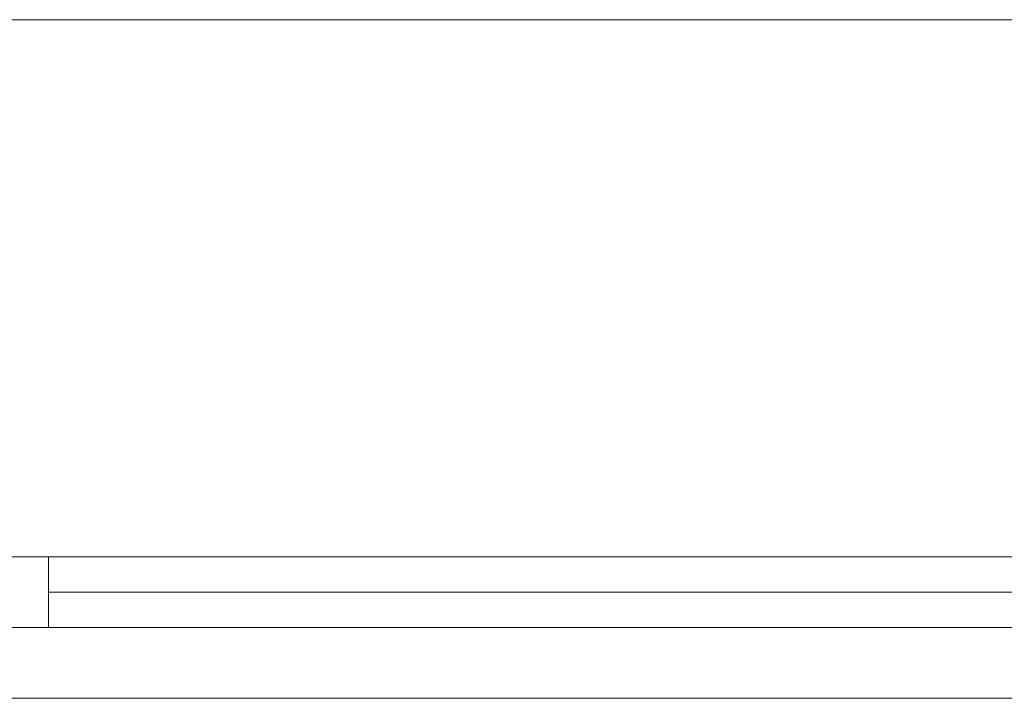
# Model space of a CAD drawing. Header units: millimetres. Extents: x -40968 to 77376, y -17881 to 4746.
# Tile 115 of 180: x -8752 to -8056, y -1674 to -1194. Entities that reach past the tile are written whole.
import ezdxf

# ---------------------------------------------------------------- set-up
doc = ezdxf.new("R2010")
doc.units = ezdxf.units.MM
doc.header["$MEASUREMENT"] = 0
doc.layers.add('12_FAÇ_Façana', color=7, linetype='Continuous')
doc.layers.add('Ventanas Archicad', color=7, linetype='Continuous')
for name, color, linetype, lineweight, true_color in [('Ventanas Archicad_Pluma_Nº__23', 7, 'Continuous', 5, 0xa4a4a6), ('Ventanas Archicad_Pluma_Nº__3', 7, 'Continuous', 5, 0xa4a4a4), ('Ventanas Archicad_Pluma_Nº__43', 7, 'Continuous', 5, 0xa4a4a6)]:
    doc.layers.add(name, color=color, linetype=linetype, lineweight=lineweight, true_color=true_color)
doc.layers.add('Ventanas Archicad_Pluma_Nº__7', color=7, linetype='Continuous', lineweight=5)

# ---------------------------------------------------------------- blocks, each defined once
blk = doc.blocks.new('Ventana Vertical Multi-Faja 27_5')
at = {"layer": 'Ventanas Archicad_Pluma_Nº__23', "color": 253, "linetype": 'Continuous', "lineweight": 5, "true_color": 0xa4a4a6}
for p, q in [((-600, 0), (-550, 0)), ((-550, 0), (-550, -50)), ((550, -50), (550, 0)), ((550, 0), (600, 0)), ((-550, -50), (-600, -50)), ((600, -50), (550, -50))]:
    blk.add_line(p, q, dxfattribs=at)
at = {"layer": 'Ventanas Archicad_Pluma_Nº__3', "color": 253, "linetype": 'Continuous', "lineweight": 5, "true_color": 0xa4a4a4}
for p, q in [((-600, 50), (600, 50)), ((-550, 0), (550, 0)), ((-550, -25), (550, -25)), ((550, -50), (-550, -50)), ((-600, -430), (600, -430))]:
    blk.add_line(p, q, dxfattribs=at)
at = {"layer": 'Ventanas Archicad_Pluma_Nº__43', "color": 253, "linetype": 'Continuous', "lineweight": 5, "true_color": 0xa4a4a6}
for p, q in [((-600, -200), (-600, -175)), ((600, -200), (600, -175))]:
    blk.add_line(p, q, dxfattribs=at)
at = {"layer": 'Ventanas Archicad_Pluma_Nº__7', "color": 7, "linetype": 'Continuous', "lineweight": 5}
for p, q in [((-600, 50), (-600, 40)), ((600, 50), (600, 40)), ((-600, 40), (-600, 0)), ((-600, 40), (-600, 0)), ((600, 40), (600, 0)), ((600, 40), (600, 0)), ((-600, 0), (-600, -50)), ((-600, 0), (-600, -50)), ((-600, 0), (-600, -50)), ((-600, 0), (-600, -50)), ((600, 0), (600, -50)), ((600, 0), (600, -50)), ((600, 0), (600, -50)), ((600, 0), (600, -50)), ((-600, -50), (-600, -80)), ((-600, -50), (-600, -80)), ((600, -50), (600, -80)), ((600, -50), (600, -80)), ((-600, -80), (-600, -175)), ((-600, -80), (-600, -175)), ((600, -80), (600, -175)), ((600, -80), (600, -175)), ((-600, -200), (-600, -420)), ((600, -200), (600, -420)), ((-600, -420), (-600, -430)), ((600, -420), (600, -430))]:
    blk.add_line(p, q, dxfattribs=at)
blk = doc.blocks.new('Muro_9_5', base_point=(-8781.93, -1193.98))
at = {"layer": 'Ventanas Archicad', "color": 253, "linetype": 'Continuous', "lineweight": 5, "true_color": 0xa4a4a6, "zscale": 1000, "rotation": 180}
blk.add_blockref('Ventana Vertical Multi-Faja 27_5', (-8181.93, -1623.98), dxfattribs=at)

msp = doc.modelspace()

# ---------------------------------------------------------------- block references
at = {"layer": '12_FAÇ_Façana', "color": 7, "lineweight": 20}
msp.add_blockref('Muro_9_5', (-8781.93, -1193.98), dxfattribs=at)

doc.saveas('drawing.dxf')
